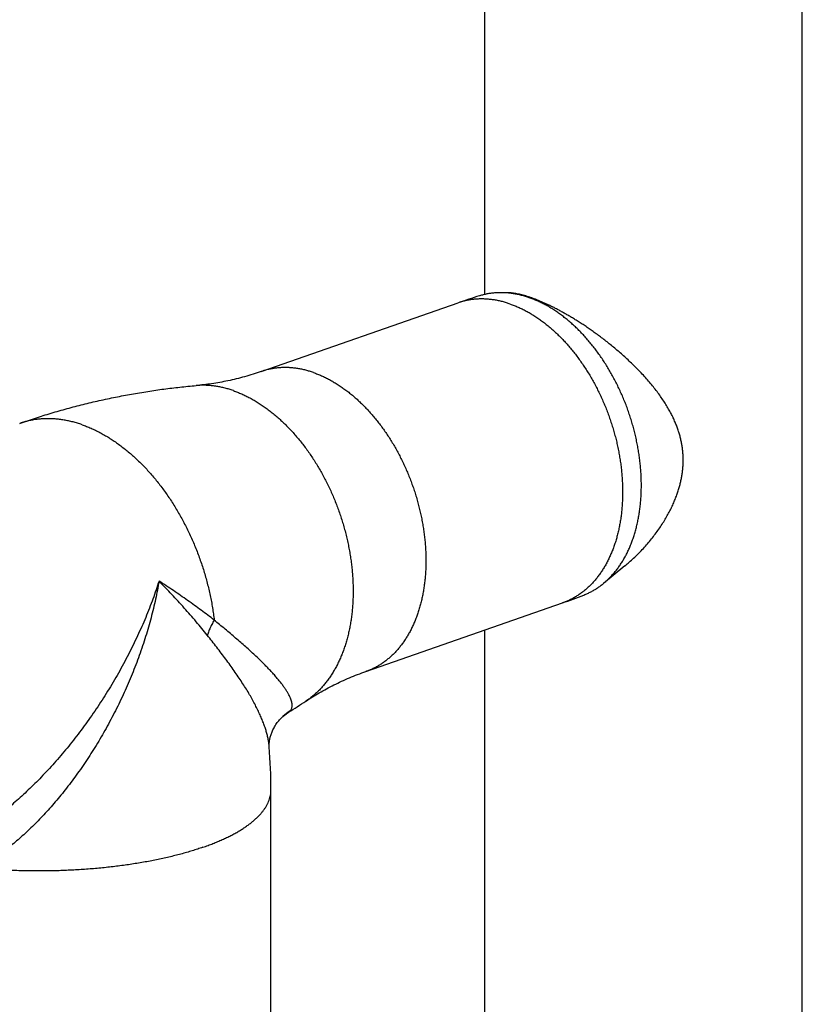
# Model space of a CAD drawing. Header units: millimetres. Extents: x 160 to 318, y 73 to 291.
# Tile 23 of 129: x 186.55 to 192.96, y 105.23 to 113.29. Entities that reach past the tile are written whole.
import ezdxf

# ---------------------------------------------------------------- set-up
doc = ezdxf.new("R2010")
doc.units = ezdxf.units.MM
doc.header["$LTSCALE"] = 30.734
doc.layers.get('0').update_dxf_attribs({"linetype": 'CONTINUOUS'})

msp = doc.modelspace()

# ---------------------------------------------------------------- linework, layer by layer
at = {"color": 7, "linetype": 'Continuous'}
for p, q in [((190.3596, 111.0396), (190.3596, 120.2455)), ((192.9596, 88.6593), (192.9596, 120.2829)), ((190.5475, 111.0534), (190.5028, 111.0542)), ((188.5312, 110.4093), (190.1414, 110.9706)), ((191.5074, 108.8187), (191.3322, 108.6747)), ((189.387, 107.9542), (190.9972, 108.5155)), ((190.3596, 88.6593), (190.3596, 108.2932)), ((188.7082, 107.5861), (188.7081, 107.586)), ((188.6098, 104.2268), (188.6098, 106.984))]:
    msp.add_line(p, q, dxfattribs=at)
for points in [[(188.5962, 107.3377), (188.5961, 107.3396), (188.5959, 107.3423), (188.5958, 107.3452), (188.5957, 107.3483), (188.5957, 107.3517), (188.5957, 107.3553), (188.5958, 107.3591), (188.596, 107.3632), (188.5963, 107.3675), (188.5967, 107.3721), (188.5971, 107.3769), (188.5977, 107.382), (188.5985, 107.3873), (188.5993, 107.3928), (188.6004, 107.3986), (188.6016, 107.4047), (188.603, 107.411), (188.6046, 107.4175), (188.6064, 107.4243), (188.6085, 107.4313), (188.6108, 107.4385), (188.6133, 107.4459), (188.6162, 107.4535), (188.6193, 107.4614), (188.6228, 107.4693), (188.6265, 107.4775), (188.6306, 107.4857), (188.6351, 107.4941), (188.6398, 107.5025), (188.6449, 107.5109), (188.6503, 107.5193), (188.656, 107.5276), (188.662, 107.5358), (188.6682, 107.5438), (188.6746, 107.5516), (188.6812, 107.5592), (188.688, 107.5666), (188.6949, 107.5736), (188.7019, 107.5804), (188.7081, 107.586)], [(188.7082, 107.5861), (188.7146, 107.5918), (188.7218, 107.5977), (188.729, 107.6033), (188.7361, 107.6086), (188.7431, 107.6135), (188.75, 107.618), (188.7542, 107.6206)]]:
    msp.add_lwpolyline(points, dxfattribs=at)
for centre, radius, start, end in [((191.8009, 106.2097), 5.0418, 107.1036, 109.21726), ((189.3375, 113.2767), 5.0422, 289.21707, 291.33058), ((185.6765, 112.5754), 5.8328, 301.84702, 303.51021), ((184.0094, 106.984), 4.6004, 359.99977, 4.40819)]:
    msp.add_arc(centre, radius, start, end, dxfattribs=at)
at = {"color": 9, "linetype": 'Continuous'}
msp.add_arc((189.0296, 107.2268), 0.4821, 122.96159, 131.81199, dxfattribs=at)
at = {"color": 7, "linetype": 'Continuous'}
for points, knots in [([(190.5028, 111.0542), (190.5021, 111.0542), (190.491, 111.0544), (190.4695, 111.0541), (190.4386, 111.0522), (190.408, 111.0488), (190.3778, 111.0438), (190.348, 111.0372), (190.3282, 111.0317), (190.3183, 111.0286), (190.3181, 111.0286)], [0, 0, 0, 0, 0.0020817, 0.0333225, 0.0643057, 0.0950725, 0.1256548, 0.156117, 0.1864926, 0.1872183, 0.1872183, 0.1872183, 0.1872183]), ([(190.725, 111.0129), (190.7143, 111.0167), (190.6929, 111.0237), (190.6605, 111.0327), (190.6283, 111.0401), (190.5961, 111.0461), (190.5642, 111.0504), (190.5331, 111.0532), (190.5126, 111.054), (190.5028, 111.0542)], [0, 0, 0, 0, 0.0340318, 0.0675902, 0.1006802, 0.1333461, 0.1656058, 0.1974862, 0.2269559, 0.2269559, 0.2269559, 0.2269559]), ([(190.7403, 111.0128), (190.7329, 111.0154), (190.7182, 111.0204), (190.6963, 111.0272), (190.675, 111.0332), (190.6542, 111.0385), (190.634, 111.043), (190.6144, 111.0468), (190.5953, 111.0497), (190.5768, 111.0518), (190.5609, 111.053), (190.5512, 111.0533), (190.5474, 111.0534)], [0, 0, 0, 0, 0.0236298, 0.0465288, 0.0686853, 0.0901025, 0.1108104, 0.1308019, 0.1500792, 0.1687056, 0.1866895, 0.1978874, 0.1978874, 0.1978874, 0.1978874]), ([(191.3322, 108.6747), (191.3363, 108.678), (191.3484, 108.6882), (191.368, 108.7061), (191.3907, 108.7288), (191.4126, 108.7528), (191.4336, 108.7782), (191.4537, 108.8048), (191.4729, 108.8327), (191.4912, 108.8617), (191.5085, 108.892), (191.5249, 108.9233), (191.5402, 108.9557), (191.5545, 108.9892), (191.5678, 109.0237), (191.5801, 109.0592), (191.5913, 109.0955), (191.6014, 109.1328), (191.6104, 109.1708), (191.6183, 109.2097), (191.6251, 109.2493), (191.6308, 109.2895), (191.6353, 109.3304), (191.6387, 109.3719), (191.641, 109.4139), (191.6422, 109.4564), (191.6422, 109.4993), (191.641, 109.5426), (191.6387, 109.5862), (191.6353, 109.63), (191.6307, 109.6741), (191.625, 109.7183), (191.6182, 109.7626), (191.6103, 109.807), (191.6013, 109.8513), (191.5912, 109.8956), (191.58, 109.9397), (191.5677, 109.9837), (191.5544, 110.0275), (191.5401, 110.0709), (191.5248, 110.1141), (191.5084, 110.1568), (191.4911, 110.1991), (191.4728, 110.2408), (191.4536, 110.2821), (191.4335, 110.3227), (191.4125, 110.3627), (191.3906, 110.4019), (191.368, 110.4404), (191.3445, 110.4781), (191.3202, 110.515), (191.2952, 110.551), (191.2695, 110.586), (191.2431, 110.6201), (191.2161, 110.6531), (191.1885, 110.685), (191.1603, 110.7159), (191.1315, 110.7456), (191.1022, 110.7741), (191.0725, 110.8015), (191.0423, 110.8275), (191.0118, 110.8523), (190.9808, 110.8758), (190.9496, 110.8979), (190.9181, 110.9187), (190.8863, 110.938), (190.8543, 110.956), (190.8222, 110.9725), (190.79, 110.9875), (190.7576, 111.0011), (190.7359, 111.0092), (190.725, 111.0129)], [0, 0, 0, 0, 0.015752, 0.047485, 0.079582, 0.11206, 0.144968, 0.178321, 0.21214, 0.246459, 0.281276, 0.316619, 0.352497, 0.388903, 0.425864, 0.463363, 0.501405, 0.539995, 0.579106, 0.618753, 0.658913, 0.699566, 0.740718, 0.782329, 0.824396, 0.866899, 0.909799, 0.953098, 0.996755, 1.040743, 1.085053, 1.129632, 1.174475, 1.219544, 1.264796, 1.310228, 1.355783, 1.401442, 1.44718, 1.492943, 1.538725, 1.584479, 1.630168, 1.675782, 1.721263, 1.766599, 1.811757, 1.856691, 1.901396, 1.945824, 1.989952, 2.033763, 2.077211, 2.120292, 2.162973, 2.205223, 2.247042, 2.28839, 2.329262, 2.369643, 2.409504, 2.448855, 2.487673, 2.525947, 2.56369, 2.600876, 2.637526, 2.673636, 2.709201, 2.744252, 2.778782, 2.778782, 2.778782, 2.778782]), ([(191.5073, 108.8187), (191.5161, 108.8259), (191.5372, 108.8437), (191.5701, 108.873), (191.606, 108.9071), (191.6412, 108.9429), (191.6756, 108.9802), (191.7088, 109.0187), (191.7406, 109.0583), (191.7707, 109.0985), (191.7989, 109.1388), (191.8249, 109.1792), (191.8487, 109.2191), (191.8703, 109.2584), (191.8897, 109.297), (191.9069, 109.3346), (191.9221, 109.3714), (191.9354, 109.4073), (191.9469, 109.4423), (191.9566, 109.4764), (191.9648, 109.5098), (191.9715, 109.5426), (191.9767, 109.5748), (191.9806, 109.6064), (191.9832, 109.6378), (191.9845, 109.6688), (191.9845, 109.6997), (191.9832, 109.7305), (191.9806, 109.7614), (191.9767, 109.7924), (191.9715, 109.8237), (191.9648, 109.8553), (191.9566, 109.8874), (191.9469, 109.92), (191.9354, 109.9532), (191.9221, 109.9871), (191.9069, 110.0218), (191.8896, 110.0572), (191.8703, 110.0934), (191.8487, 110.1304), (191.8248, 110.1681), (191.7988, 110.2063), (191.7706, 110.2448), (191.7405, 110.2834), (191.7087, 110.3219), (191.6754, 110.3598), (191.6411, 110.3971), (191.6058, 110.4336), (191.5699, 110.4691), (191.5336, 110.5035), (191.4971, 110.5369), (191.4605, 110.569), (191.4241, 110.5998), (191.388, 110.6294), (191.3522, 110.6578), (191.3169, 110.6849), (191.2821, 110.7108), (191.2479, 110.7356), (191.2142, 110.7591), (191.1812, 110.7816), (191.1489, 110.803), (191.1172, 110.8233), (191.0861, 110.8426), (191.0557, 110.8609), (191.026, 110.8782), (190.997, 110.8946), (190.9686, 110.9102), (190.9408, 110.9248), (190.9137, 110.9386), (190.8872, 110.9516), (190.8613, 110.9637), (190.836, 110.9751), (190.8113, 110.9857), (190.7871, 110.9955), (190.7636, 111.0045), (190.748, 111.0102), (190.7403, 111.0128)], [0, 0, 0, 0, 0.034082, 0.082782, 0.132356, 0.182631, 0.233402, 0.284395, 0.335311, 0.385619, 0.434926, 0.482981, 0.529566, 0.574433, 0.617528, 0.658911, 0.698655, 0.736859, 0.773631, 0.809109, 0.843434, 0.876786, 0.909325, 0.94119, 0.972562, 1.003588, 1.034408, 1.065206, 1.096124, 1.127311, 1.158954, 1.191197, 1.224209, 1.258183, 1.293278, 1.329656, 1.367453, 1.406809, 1.447842, 1.49067, 1.535304, 1.581575, 1.629334, 1.678403, 1.728458, 1.779012, 1.8298, 1.880566, 1.931105, 1.981238, 2.030745, 2.07945, 2.127212, 2.173946, 2.219585, 2.264116, 2.307507, 2.349739, 2.390812, 2.430721, 2.469488, 2.507143, 2.543676, 2.57912, 2.613527, 2.646899, 2.679266, 2.710667, 2.74109, 2.770552, 2.799151, 2.826889, 2.853761, 2.879809, 2.905038, 2.929444, 2.929444, 2.929444, 2.929444]), ([(188.5312, 110.4093), (188.5087, 110.4015), (188.4634, 110.3865), (188.395, 110.3663), (188.3267, 110.3484), (188.2586, 110.3329), (188.1913, 110.3197), (188.1251, 110.3089), (188.0604, 110.3004), (188.0177, 110.2961), (187.9966, 110.2942)], [0, 0, 0, 0, 0.0716458, 0.143018, 0.2137927, 0.2836546, 0.3523022, 0.4194526, 0.4848467, 0.5482532, 0.5482532, 0.5482532, 0.5482532]), ([(186.5532, 109.9846), (186.5959, 109.9995), (186.6818, 110.0283), (186.8115, 110.0687), (186.9419, 110.106), (187.0731, 110.1403), (187.2047, 110.1716), (187.3367, 110.1998), (187.4689, 110.225), (187.6011, 110.2471), (187.7332, 110.266), (187.865, 110.2819), (187.9528, 110.2905), (187.9966, 110.2942)], [0, 0, 0, 0, 0.135815, 0.27164, 0.407375, 0.542922, 0.67818, 0.813184, 0.947812, 1.081916, 1.21539, 1.348129, 1.480025, 1.480025, 1.480025, 1.480025]), ([(191.1716, 108.5799), (191.1772, 108.5821), (191.1921, 108.5882), (191.216, 108.5992), (191.2431, 108.6134), (191.2695, 108.629), (191.2952, 108.6462), (191.316, 108.6616), (191.3282, 108.6714), (191.3322, 108.6747)], [0, 0, 0, 0, 0.0179312, 0.0483432, 0.0788713, 0.1095553, 0.1404325, 0.171563, 0.1872212, 0.1872212, 0.1872212, 0.1872212]), ([(188.8967, 107.7121), (188.9143, 107.7237), (188.9504, 107.7468), (189.0063, 107.7803), (189.0647, 107.813), (189.1255, 107.8445), (189.1884, 107.8746), (189.2532, 107.9031), (189.3195, 107.9299), (189.3644, 107.9463), (189.387, 107.9542)], [0, 0, 0, 0, 0.0633965, 0.128556, 0.1955469, 0.2641026, 0.3339552, 0.4048076, 0.4763481, 0.5482531, 0.5482531, 0.5482531, 0.5482531])]:
    msp.add_open_spline(points, degree=3, knots=knots, dxfattribs=at)
at = {"color": 9, "linetype": 'Continuous'}
for points, knots in [([(190.5693, 110.9615), (190.5585, 110.9652), (190.5371, 110.9722), (190.5046, 110.9813), (190.4723, 110.9888), (190.4401, 110.9947), (190.408, 110.9991), (190.3762, 111.0019), (190.3445, 111.0031), (190.3132, 111.0028), (190.2822, 111.0009), (190.2515, 110.9974), (190.2212, 110.9924), (190.1914, 110.9858), (190.1648, 110.9784), (190.1482, 110.973), (190.1414, 110.9706)], [0, 0, 0, 0, 0.0341133, 0.0677457, 0.1009191, 0.1336585, 0.1659923, 0.1979519, 0.229572, 0.2608897, 0.2919451, 0.3227804, 0.35344, 0.3839697, 0.4144168, 0.4362169, 0.4362169, 0.4362169, 0.4362169]), ([(190.5693, 110.9615), (190.5802, 110.9577), (190.602, 110.9496), (190.6344, 110.936), (190.6667, 110.9209), (190.6989, 110.9044), (190.7309, 110.8864), (190.7628, 110.867), (190.7944, 110.8462), (190.8257, 110.824), (190.8567, 110.8005), (190.8873, 110.7757), (190.9176, 110.7495), (190.9474, 110.7221), (190.9767, 110.6935), (191.0055, 110.6638), (191.0338, 110.6328), (191.0615, 110.6008), (191.0886, 110.5677), (191.1151, 110.5336), (191.1408, 110.4985), (191.1659, 110.4624), (191.1902, 110.4254), (191.2137, 110.3876), (191.2365, 110.349), (191.2584, 110.3097), (191.2794, 110.2696), (191.2996, 110.2289), (191.3188, 110.1876), (191.3371, 110.1457), (191.3545, 110.1033), (191.3709, 110.0605), (191.3863, 110.0173), (191.4006, 109.9737), (191.414, 109.9299), (191.4263, 109.8858), (191.4375, 109.8415), (191.4476, 109.7972), (191.4567, 109.7527), (191.4646, 109.7082), (191.4714, 109.6638), (191.4771, 109.6195), (191.4817, 109.5753), (191.4851, 109.5314), (191.4874, 109.4877), (191.4886, 109.4443), (191.4886, 109.4013), (191.4874, 109.3587), (191.4851, 109.3166), (191.4817, 109.275), (191.4772, 109.2341), (191.4715, 109.1937), (191.4647, 109.154), (191.4567, 109.1151), (191.4477, 109.0769), (191.4376, 109.0396), (191.4264, 109.0031), (191.4141, 108.9676), (191.4007, 108.933), (191.3864, 108.8995), (191.371, 108.867), (191.3546, 108.8355), (191.3372, 108.8052), (191.3189, 108.7761), (191.2997, 108.7482), (191.2795, 108.7215), (191.2584, 108.6961), (191.2365, 108.672), (191.2138, 108.6492), (191.1902, 108.6278), (191.1659, 108.6078), (191.1408, 108.5892), (191.115, 108.572), (191.0886, 108.5563), (191.0614, 108.5421), (191.0337, 108.5293), (191.0121, 108.5208), (190.9999, 108.5164), (190.9972, 108.5155)], [0, 0, 0, 0, 0.034613, 0.069741, 0.105396, 0.141587, 0.178321, 0.2156, 0.253425, 0.291794, 0.330701, 0.370141, 0.410102, 0.450573, 0.491541, 0.532989, 0.574901, 0.617256, 0.660035, 0.703214, 0.74677, 0.790678, 0.834912, 0.879446, 0.92425, 0.969297, 1.014556, 1.059998, 1.105591, 1.151305, 1.197107, 1.242967, 1.288852, 1.334729, 1.380568, 1.426336, 1.472001, 1.517533, 1.562899, 1.60807, 1.653015, 1.697705, 1.742113, 1.786209, 1.829968, 1.873363, 1.916371, 1.958969, 2.001134, 2.042847, 2.08409, 2.124844, 2.165096, 2.204832, 2.244042, 2.282717, 2.32085, 2.358439, 2.395481, 2.431979, 2.467937, 2.503362, 2.538265, 2.572659, 2.606562, 2.639992, 2.672974, 2.705534, 2.737702, 2.76951, 2.800994, 2.832193, 2.863148, 2.893901, 2.924499, 2.954987, 2.985413, 2.994028, 2.994028, 2.994028, 2.994028]), ([(188.9591, 110.4002), (188.9484, 110.404), (188.9269, 110.411), (188.8945, 110.42), (188.8621, 110.4275), (188.8299, 110.4334), (188.7979, 110.4378), (188.766, 110.4406), (188.7344, 110.4419), (188.703, 110.4415), (188.672, 110.4396), (188.6413, 110.4362), (188.6111, 110.4311), (188.5812, 110.4245), (188.5546, 110.4171), (188.5381, 110.4117), (188.5312, 110.4093)], [0, 0, 0, 0, 0.0341133, 0.0677457, 0.1009191, 0.1336585, 0.1659923, 0.1979519, 0.229572, 0.2608897, 0.2919451, 0.3227804, 0.35344, 0.3839697, 0.4144168, 0.4362169, 0.4362169, 0.4362169, 0.4362169]), ([(188.9591, 110.4002), (188.97, 110.3964), (188.9918, 110.3883), (189.0242, 110.3747), (189.0565, 110.3597), (189.0887, 110.3431), (189.1208, 110.3252), (189.1526, 110.3057), (189.1842, 110.2849), (189.2155, 110.2628), (189.2465, 110.2392), (189.2771, 110.2144), (189.3074, 110.1883), (189.3372, 110.1609), (189.3665, 110.1323), (189.3954, 110.1025), (189.4236, 110.0716), (189.4513, 110.0395), (189.4784, 110.0064), (189.5049, 109.9723), (189.5306, 109.9372), (189.5557, 109.9011), (189.58, 109.8642), (189.6035, 109.8264), (189.6263, 109.7878), (189.6482, 109.7484), (189.6692, 109.7084), (189.6894, 109.6676), (189.7086, 109.6263), (189.727, 109.5845), (189.7443, 109.5421), (189.7607, 109.4992), (189.7761, 109.456), (189.7905, 109.4125), (189.8038, 109.3686), (189.8161, 109.3245), (189.8273, 109.2803), (189.8374, 109.2359), (189.8465, 109.1914), (189.8544, 109.147), (189.8612, 109.1026), (189.8669, 109.0582), (189.8715, 109.0141), (189.8749, 108.9701), (189.8772, 108.9264), (189.8784, 108.883), (189.8784, 108.84), (189.8772, 108.7975), (189.875, 108.7554), (189.8715, 108.7138), (189.867, 108.6728), (189.8613, 108.6324), (189.8545, 108.5928), (189.8466, 108.5538), (189.8375, 108.5157), (189.8274, 108.4783), (189.8162, 108.4419), (189.8039, 108.4063), (189.7906, 108.3718), (189.7762, 108.3382), (189.7608, 108.3057), (189.7444, 108.2743), (189.7271, 108.244), (189.7087, 108.2149), (189.6895, 108.1869), (189.6693, 108.1603), (189.6483, 108.1348), (189.6264, 108.1107), (189.6036, 108.088), (189.58, 108.0665), (189.5557, 108.0465), (189.5306, 108.0279), (189.5048, 108.0107), (189.4784, 107.995), (189.4513, 107.9808), (189.4235, 107.9681), (189.402, 107.9595), (189.3897, 107.9552), (189.387, 107.9542)], [0, 0, 0, 0, 0.034613, 0.069741, 0.105396, 0.141587, 0.178321, 0.2156, 0.253425, 0.291794, 0.330701, 0.370141, 0.410102, 0.450573, 0.491541, 0.532989, 0.574901, 0.617256, 0.660035, 0.703214, 0.74677, 0.790678, 0.834912, 0.879446, 0.92425, 0.969297, 1.014556, 1.059998, 1.105591, 1.151305, 1.197107, 1.242967, 1.288852, 1.334729, 1.380568, 1.426336, 1.472001, 1.517533, 1.562899, 1.60807, 1.653015, 1.697705, 1.742113, 1.786209, 1.829968, 1.873363, 1.916371, 1.958969, 2.001134, 2.042847, 2.08409, 2.124844, 2.165096, 2.204832, 2.244042, 2.282717, 2.32085, 2.358439, 2.395481, 2.431979, 2.467937, 2.503362, 2.538265, 2.572659, 2.606562, 2.639992, 2.672974, 2.705534, 2.737702, 2.76951, 2.800994, 2.832193, 2.863148, 2.893901, 2.924499, 2.954987, 2.985413, 2.994028, 2.994028, 2.994028, 2.994028]), ([(188.3021, 110.2524), (188.2908, 110.2564), (188.2682, 110.2637), (188.2342, 110.2733), (188.2001, 110.2812), (188.1662, 110.2875), (188.1325, 110.2922), (188.099, 110.2953), (188.0657, 110.2968), (188.0327, 110.2966), (188.0097, 110.2953), (187.9977, 110.2943), (187.9966, 110.2942)], [0, 0, 0, 0, 0.0358828, 0.0712665, 0.1061734, 0.1406291, 0.1746624, 0.2083054, 0.241593, 0.2745632, 0.3072566, 0.3106593, 0.3106593, 0.3106593, 0.3106593]), ([(188.3021, 110.2524), (188.3136, 110.2485), (188.3365, 110.2399), (188.3706, 110.2257), (188.4046, 110.2099), (188.4385, 110.1926), (188.4722, 110.1737), (188.5057, 110.1534), (188.539, 110.1317), (188.5719, 110.1085), (188.6046, 110.0839), (188.6368, 110.058), (188.6687, 110.0307), (188.7001, 110.0021), (188.7311, 109.9723), (188.7615, 109.9412), (188.7914, 109.9089), (188.8206, 109.8754), (188.8493, 109.8409), (188.8773, 109.8052), (188.9046, 109.7686), (188.9311, 109.7309), (188.9569, 109.6923), (188.9819, 109.6528), (189.0061, 109.6125), (189.0294, 109.5713), (189.0519, 109.5294), (189.0734, 109.4869), (189.094, 109.4436), (189.1137, 109.3998), (189.1323, 109.3554), (189.15, 109.3106), (189.1666, 109.2653), (189.1822, 109.2196), (189.1967, 109.1736), (189.2102, 109.1274), (189.2225, 109.0809), (189.2337, 109.0343), (189.2438, 108.9876), (189.2528, 108.9408), (189.2606, 108.894), (189.2672, 108.8474), (189.2727, 108.8008), (189.277, 108.7544), (189.2801, 108.7083), (189.2821, 108.6625), (189.2828, 108.617), (189.2824, 108.5719), (189.2808, 108.5273), (189.278, 108.4832), (189.274, 108.4397), (189.2688, 108.3968), (189.2625, 108.3545), (189.255, 108.313), (189.2463, 108.2723), (189.2365, 108.2324), (189.2256, 108.1933), (189.2136, 108.1552), (189.2004, 108.118), (189.1862, 108.0819), (189.1709, 108.0468), (189.1545, 108.0128), (189.1371, 107.9799), (189.1187, 107.9482), (189.0993, 107.9177), (189.0789, 107.8885), (189.0576, 107.8606), (189.0354, 107.834), (189.0123, 107.8087), (188.9883, 107.7848), (188.9635, 107.7624), (188.9379, 107.7414), (188.9155, 107.7248), (188.9016, 107.7153), (188.8967, 107.7121)], [0, 0, 0, 0, 0.036401, 0.073336, 0.110817, 0.148855, 0.187454, 0.226619, 0.266351, 0.306646, 0.347501, 0.388909, 0.430859, 0.47334, 0.516339, 0.55984, 0.603824, 0.648273, 0.693166, 0.73848, 0.784191, 0.830274, 0.876703, 0.923451, 0.970489, 1.017787, 1.065317, 1.113046, 1.160945, 1.20898, 1.257121, 1.305334, 1.353587, 1.401848, 1.450082, 1.498259, 1.546344, 1.594307, 1.642114, 1.689735, 1.737138, 1.784294, 1.831172, 1.877744, 1.923981, 1.969858, 2.015349, 2.060429, 2.105074, 2.149264, 2.192979, 2.236199, 2.278908, 2.321093, 2.362739, 2.403836, 2.444377, 2.484356, 2.523769, 2.562615, 2.600897, 2.638621, 2.675793, 2.712426, 2.748534, 2.784133, 2.819246, 2.853896, 2.88811, 2.92192, 2.955359, 2.988463, 3.021273, 3.038938, 3.038938, 3.038938, 3.038938]), ([(187.0634, 109.9738), (187.0512, 109.978), (187.0268, 109.986), (186.99, 109.9964), (186.9533, 110.0051), (186.9167, 110.0121), (186.8803, 110.0175), (186.8441, 110.0211), (186.8081, 110.0231), (186.7724, 110.0233), (186.737, 110.0219), (186.7021, 110.0188), (186.6675, 110.014), (186.6333, 110.0075), (186.5997, 109.9993), (186.573, 109.9914), (186.5577, 109.9862), (186.5532, 109.9846)], [0, 0, 0, 0, 0.0387291, 0.0769376, 0.1146477, 0.1518849, 0.1886778, 0.225058, 0.2610602, 0.296722, 0.3320833, 0.3671868, 0.4020772, 0.4368009, 0.4714057, 0.5059405, 0.5201094, 0.5201094, 0.5201094, 0.5201094]), ([(187.0634, 109.9738), (187.0757, 109.9695), (187.1005, 109.9603), (187.1372, 109.945), (187.174, 109.9281), (187.2105, 109.9096), (187.2469, 109.8895), (187.2831, 109.8679), (187.3191, 109.8448), (187.3547, 109.8202), (187.3901, 109.7941), (187.425, 109.7666), (187.4596, 109.7377), (187.4937, 109.7074), (187.5273, 109.6758), (187.5604, 109.6429), (187.5929, 109.6087), (187.6249, 109.5732), (187.6562, 109.5366), (187.6868, 109.4989), (187.7167, 109.46), (187.7459, 109.4201), (187.7744, 109.3792), (187.802, 109.3373), (187.8288, 109.2944), (187.8547, 109.2507), (187.8797, 109.2062), (187.9038, 109.1609), (187.927, 109.1149), (187.9492, 109.0682), (187.9704, 109.0209), (187.9905, 108.9731), (188.0097, 108.9247), (188.0277, 108.8759), (188.0447, 108.8266), (188.0605, 108.7771), (188.0753, 108.7272), (188.0888, 108.6771), (188.1013, 108.6268), (188.1125, 108.5765), (188.1226, 108.526), (188.1315, 108.4755), (188.1392, 108.4251), (188.1435, 108.3915), (188.1455, 108.3747)], [0, 0, 0, 0, 0.039269, 0.079093, 0.119486, 0.160457, 0.202012, 0.244157, 0.286892, 0.330215, 0.374122, 0.418607, 0.463662, 0.509275, 0.555432, 0.60212, 0.649322, 0.697018, 0.745188, 0.793811, 0.842864, 0.892321, 0.942158, 0.992348, 1.042863, 1.093673, 1.14475, 1.196064, 1.247582, 1.299275, 1.351109, 1.403053, 1.455074, 1.507139, 1.559216, 1.61127, 1.66327, 1.715182, 1.766975, 1.818615, 1.870072, 1.921313, 1.972308, 2.023027, 2.023027, 2.023027, 2.023027]), ([(187.6938, 108.6945), (187.6861, 108.6701), (187.6699, 108.6209), (187.6437, 108.5469), (187.6154, 108.4721), (187.5849, 108.3967), (187.5524, 108.3208), (187.5179, 108.2446), (187.4814, 108.1683), (187.4431, 108.0922), (187.4031, 108.0164), (187.3614, 107.9412), (187.3181, 107.8665), (187.2734, 107.7927), (187.2273, 107.7199), (187.1799, 107.6483), (187.1314, 107.5779), (187.082, 107.509), (187.0316, 107.4417), (186.9805, 107.3761), (186.9287, 107.3123), (186.8764, 107.2504), (186.8237, 107.1905), (186.7706, 107.1327), (186.7174, 107.0769), (186.6641, 107.0233), (186.6107, 106.9719), (186.5575, 106.9227), (186.5044, 106.8757), (186.4516, 106.831), (186.3992, 106.7885), (186.3472, 106.7483), (186.2957, 106.7103), (186.2447, 106.6745), (186.1943, 106.6409), (186.1446, 106.6094), (186.0955, 106.5801), (186.0471, 106.5527), (186.0149, 106.5356), (185.9989, 106.5274)], [0, 0, 0, 0, 0.076872, 0.155392, 0.235431, 0.316844, 0.399473, 0.483154, 0.567713, 0.652969, 0.738733, 0.824838, 0.911139, 0.997489, 1.083732, 1.169685, 1.255163, 1.340016, 1.424111, 1.507318, 1.589511, 1.670574, 1.750407, 1.828918, 1.906028, 1.981666, 2.055765, 2.128267, 2.199123, 2.2683, 2.335771, 2.401513, 2.465519, 2.52779, 2.588343, 2.647202, 2.704389, 2.759931, 2.813859, 2.813859, 2.813859, 2.813859]), ([(187.6938, 108.6945), (187.6897, 108.6698), (187.6807, 108.6201), (187.6654, 108.5453), (187.648, 108.4697), (187.6287, 108.3935), (187.6075, 108.3168), (187.5844, 108.2399), (187.5594, 108.1629), (187.5326, 108.0859), (187.504, 108.009), (187.4738, 107.9325), (187.4419, 107.8565), (187.4084, 107.7812), (187.3735, 107.7066), (187.3372, 107.6329), (187.2995, 107.5603), (187.2606, 107.4888), (187.2205, 107.4186), (187.1793, 107.3497), (187.1371, 107.2824), (187.094, 107.2166), (187.0501, 107.1525), (187.0055, 107.0903), (186.9603, 107.0298), (186.9146, 106.9713), (186.8684, 106.9148), (186.8219, 106.8602), (186.7751, 106.8078), (186.7281, 106.7574), (186.6811, 106.7091), (186.634, 106.663), (186.5869, 106.6191), (186.54, 106.5773), (186.4933, 106.5376), (186.4468, 106.5002), (186.4006, 106.4648), (186.3548, 106.4316), (186.3094, 106.4004), (186.2644, 106.3713), (186.2343, 106.353), (186.2193, 106.3442)], [0, 0, 0, 0, 0.075096, 0.151509, 0.229116, 0.307781, 0.38736, 0.46772, 0.548746, 0.630324, 0.712328, 0.794626, 0.877086, 0.959578, 1.041975, 1.124149, 1.205994, 1.287413, 1.368308, 1.448576, 1.528092, 1.606738, 1.684412, 1.761022, 1.836501, 1.910787, 1.983812, 2.055505, 2.125812, 2.194696, 2.26212, 2.328039, 2.392416, 2.455233, 2.516483, 2.576176, 2.634333, 2.69096, 2.746056, 2.799625, 2.851675, 2.851675, 2.851675, 2.851675]), ([(188.1455, 108.3747), (188.128, 108.3882), (188.0927, 108.4153), (188.0388, 108.4556), (187.9836, 108.4959), (187.9273, 108.5362), (187.8701, 108.5763), (187.812, 108.6161), (187.7532, 108.6556), (187.7137, 108.6816), (187.6938, 108.6945)], [0, 0, 0, 0, 0.0662047, 0.1335745, 0.2019602, 0.2712061, 0.3411511, 0.4116305, 0.4824825, 0.5535448, 0.5535448, 0.5535448, 0.5535448]), ([(188.0891, 108.2503), (188.0743, 108.2689), (188.044, 108.3062), (187.9976, 108.362), (187.9496, 108.4179), (187.9004, 108.4738), (187.8501, 108.5296), (187.7988, 108.5851), (187.7467, 108.6401), (187.7115, 108.6764), (187.6938, 108.6945)], [0, 0, 0, 0, 0.0714182, 0.1440692, 0.2177697, 0.2923251, 0.3675297, 0.4431687, 0.5190268, 0.5948845, 0.5948845, 0.5948845, 0.5948845]), ([(188.1455, 108.3747), (188.142, 108.3688), (188.1353, 108.3571), (188.1258, 108.3393), (188.1171, 108.3214), (188.109, 108.3036), (188.1016, 108.2858), (188.095, 108.2681), (188.091, 108.2562), (188.0891, 108.2503)], [0, 0, 0, 0, 0.0204455, 0.0406202, 0.0605069, 0.08009, 0.0993555, 0.1182908, 0.136885, 0.136885, 0.136885, 0.136885]), ([(188.7673, 107.6313), (188.7696, 107.6338), (188.7738, 107.6392), (188.7787, 107.6485), (188.782, 107.6589), (188.7836, 107.6705), (188.7834, 107.6832), (188.7816, 107.6971), (188.7779, 107.7123), (188.7724, 107.7287), (188.7649, 107.7463), (188.7555, 107.7652), (188.7441, 107.7854), (188.7307, 107.8069), (188.7151, 107.8297), (188.6974, 107.8537), (188.6775, 107.8789), (188.6555, 107.9054), (188.6313, 107.9331), (188.6049, 107.962), (188.5764, 107.9919), (188.5457, 108.023), (188.513, 108.0551), (188.4782, 108.0881), (188.4414, 108.122), (188.4028, 108.1568), (188.3625, 108.1922), (188.3207, 108.2283), (188.2777, 108.2647), (188.234, 108.3013), (188.1898, 108.338), (188.1602, 108.3625), (188.1455, 108.3747)], [0, 0, 0, 0, 0.010186, 0.020487, 0.031243, 0.042782, 0.0554, 0.069354, 0.084855, 0.102081, 0.121177, 0.142259, 0.165423, 0.190749, 0.218297, 0.248115, 0.280234, 0.314672, 0.35144, 0.390537, 0.431939, 0.475598, 0.521455, 0.569452, 0.619527, 0.671552, 0.725323, 0.780599, 0.837044, 0.894263, 0.951844, 1.009361, 1.009361, 1.009361, 1.009361]), ([(188.5962, 107.3376), (188.5962, 107.3382), (188.5954, 107.3483), (188.5931, 107.3685), (188.5881, 107.3986), (188.5811, 107.4302), (188.5722, 107.4632), (188.5613, 107.4976), (188.5484, 107.5335), (188.5336, 107.5708), (188.5166, 107.6093), (188.4977, 107.6492), (188.4767, 107.6903), (188.4537, 107.7326), (188.4287, 107.776), (188.4017, 107.8205), (188.3728, 107.8659), (188.3421, 107.9123), (188.3096, 107.9595), (188.2756, 108.0074), (188.2401, 108.0557), (188.2035, 108.1043), (188.1659, 108.153), (188.1277, 108.2017), (188.102, 108.2341), (188.0891, 108.2503)], [0, 0, 0, 0, 0.001645, 0.030393, 0.060879, 0.093181, 0.127365, 0.16348, 0.201566, 0.241654, 0.283763, 0.327902, 0.374069, 0.422232, 0.472341, 0.524345, 0.578209, 0.633889, 0.691242, 0.750054, 0.81008, 0.871046, 0.93268, 0.994683, 1.056726, 1.056726, 1.056726, 1.056726]), ([(188.7542, 107.6206), (188.7561, 107.6218), (188.7608, 107.6251), (188.765, 107.6289), (188.7673, 107.6313)], [0, 0, 0, 0, 0.00688273, 0.0169412, 0.0169412, 0.0169412, 0.0169412]), ([(188.0533, 106.5157), (188.0672, 106.5206), (188.0946, 106.5304), (188.1348, 106.5458), (188.1736, 106.5616), (188.2109, 106.5778), (188.2468, 106.5945), (188.2811, 106.6115), (188.3139, 106.6289), (188.3452, 106.6466), (188.3748, 106.6647), (188.4027, 106.6831), (188.429, 106.7018), (188.4536, 106.7208), (188.4765, 106.74), (188.4976, 106.7595), (188.517, 106.7792), (188.5346, 106.7991), (188.5503, 106.8192), (188.5643, 106.8394), (188.5764, 106.8598), (188.5867, 106.8804), (188.5952, 106.9011), (188.6017, 106.9218), (188.6064, 106.9426), (188.6092, 106.9634), (188.6098, 106.9772), (188.6098, 106.984)], [0, 0, 0, 0, 0.0441741, 0.0872208, 0.1291169, 0.1698417, 0.2093777, 0.2477104, 0.2848293, 0.3207275, 0.3554026, 0.3888571, 0.4210987, 0.4521414, 0.4820055, 0.510719, 0.5383182, 0.5648486, 0.5903658, 0.6149368, 0.6386404, 0.6615679, 0.6838235, 0.7055237, 0.7267966, 0.7477796, 0.7682459, 0.7682459, 0.7682459, 0.7682459]), ([(188.0533, 106.5157), (188.039, 106.5107), (188.0098, 106.5009), (187.9652, 106.4867), (187.9193, 106.4731), (187.8723, 106.46), (187.8241, 106.4474), (187.7747, 106.4354), (187.7243, 106.4239), (187.6729, 106.413), (187.6205, 106.4026), (187.5672, 106.3929), (187.513, 106.3837), (187.458, 106.3751), (187.4023, 106.3672), (187.3458, 106.3598), (187.2888, 106.3531), (187.2311, 106.347), (187.1729, 106.3416), (187.1143, 106.3368), (187.0552, 106.3327), (186.9958, 106.3292), (186.9362, 106.3263), (186.8763, 106.3242), (186.8162, 106.3227), (186.756, 106.3218), (186.6958, 106.3217), (186.6355, 106.3221), (186.5754, 106.3233), (186.5154, 106.3251), (186.4556, 106.3276), (186.396, 106.3307), (186.3368, 106.3345), (186.2779, 106.339), (186.2388, 106.3424), (186.2193, 106.3442)], [0, 0, 0, 0, 0.045675, 0.092441, 0.140268, 0.189121, 0.238967, 0.289767, 0.341482, 0.394074, 0.447498, 0.501714, 0.556675, 0.612337, 0.668653, 0.725574, 0.783054, 0.841042, 0.899488, 0.958342, 1.017553, 1.077068, 1.136835, 1.196802, 1.256917, 1.317125, 1.377374, 1.43761, 1.497781, 1.557833, 1.617714, 1.67737, 1.736749, 1.795799, 1.854469, 1.854469, 1.854469, 1.854469])]:
    msp.add_open_spline(points, degree=3, knots=knots, dxfattribs=at)

doc.saveas('drawing.dxf')
